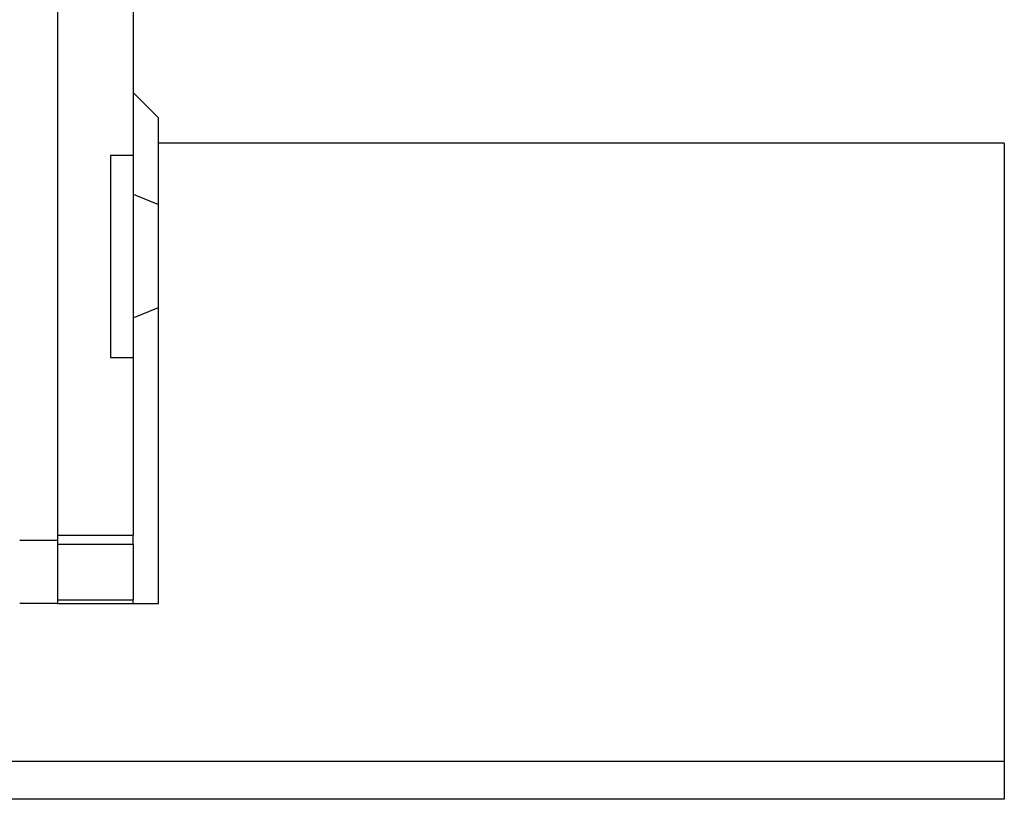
# Model space of a CAD drawing. Header units: millimetres. Extents: x 453 to 856, y 95 to 250.
# Tile 53 of 55: x 817 to 856, y 122 to 152. Entities that reach past the tile are written whole.
import ezdxf

# ---------------------------------------------------------------- set-up
doc = ezdxf.new("R2010")
doc.units = ezdxf.units.MM
doc.layers.add('2', color=7, linetype='CONTINUOUS')

msp = doc.modelspace()

# ---------------------------------------------------------------- linework, layer by layer
at = {"layer": '2', "color": 0, "linetype": 'Continuous'}
for p, q in [((818.191, 168.336), (818.191, 129.336)), ((821.191, 165.577), (821.191, 147.083)), ((821.191, 149.586), (822.191, 148.586)), ((822.191, 145.142), (822.191, 148.586)), ((855.691, 147.584), (822.191, 147.584)), ((855.691, 147.584), (855.691, 147.318)), ((820.291, 147.084), (820.291, 139.084)), ((821.191, 147.084), (820.291, 147.084)), ((821.191, 147.084), (821.191, 139.084)), ((855.691, 147.318), (855.691, 144.812)), ((821.191, 145.557), (822.191, 145.142)), ((822.191, 141.071), (822.191, 145.142)), ((855.691, 144.812), (855.691, 144.515)), ((855.691, 144.515), (855.691, 141.653)), ((855.691, 141.653), (855.691, 141.356)), ((855.691, 141.356), (855.691, 138.894)), ((821.191, 140.657), (822.191, 141.071)), ((822.191, 138.743), (822.191, 141.071)), ((820.291, 139.084), (821.191, 139.084)), ((821.191, 139.084), (821.191, 132.043)), ((855.691, 138.894), (855.691, 138.721)), ((822.191, 135.914), (822.191, 138.743)), ((855.691, 138.721), (855.691, 138.277)), ((855.691, 138.277), (855.691, 137.57)), ((855.691, 137.57), (855.691, 132.498)), ((822.191, 134.157), (822.191, 135.914)), ((822.191, 131.328), (822.191, 134.157)), ((855.691, 132.498), (855.691, 131.791)), ((818.191, 131.836), (816.691, 131.836)), ((818.191, 132.043), (821.191, 132.043)), ((821.191, 131.689), (821.191, 132.043)), ((818.191, 131.689), (821.191, 131.689)), ((821.191, 131.689), (821.191, 129.482)), ((855.691, 131.791), (855.691, 128.877)), ((822.191, 129.336), (822.191, 131.328)), ((818.191, 129.482), (821.191, 129.482)), ((821.191, 129.336), (821.191, 129.482)), ((818.191, 129.336), (816.691, 129.336)), ((818.191, 129.336), (821.191, 129.336)), ((821.191, 129.336), (822.191, 129.336)), ((855.691, 128.877), (855.691, 128.17)), ((855.691, 128.17), (855.691, 123.084)), ((855.691, 123.084), (855.691, 121.584)), ((855.691, 121.584), (610.691, 121.584))]:
    msp.add_line(p, q, dxfattribs=at)
msp.add_open_spline([(855.691, 123.084), (661.805, 123.084)], degree=1, dxfattribs=at)

doc.saveas('drawing.dxf')
